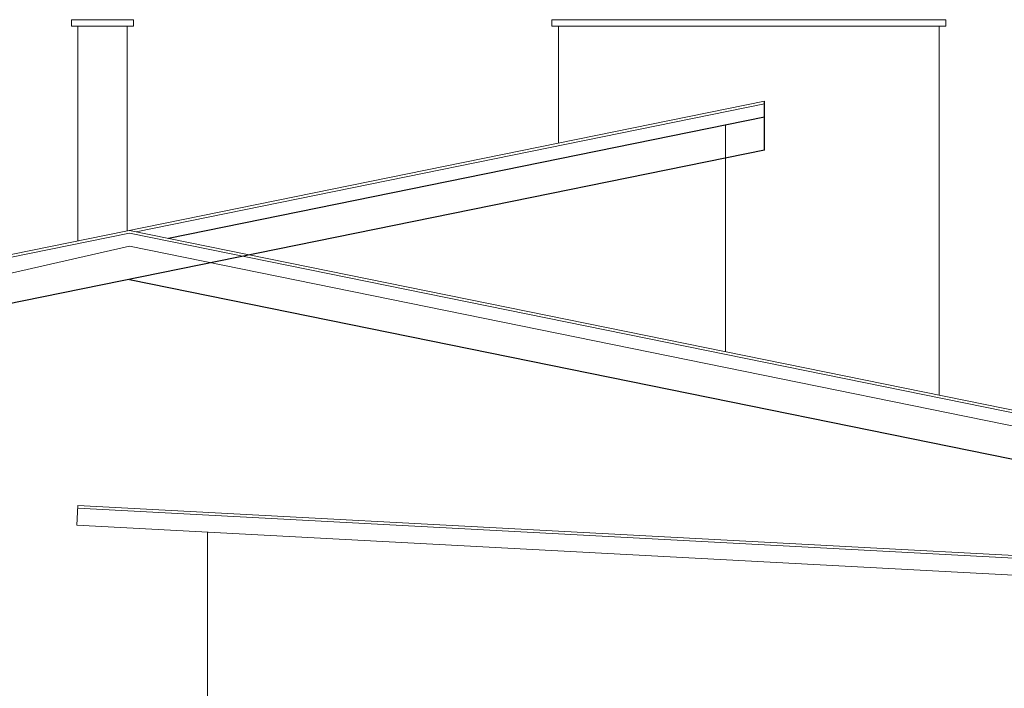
# Model space of a CAD drawing. Header units: millimetres. Extents: x 16698 to 93787, y -21104 to 39413.
# Tile 224 of 256: x 53240 to 54000, y 19997 to 20513. Entities that reach past the tile are written whole.
import ezdxf

# ---------------------------------------------------------------- set-up
doc = ezdxf.new("R2010")
doc.units = ezdxf.units.MM
doc.layers.add('Widok', color=1, linetype='Continuous', lineweight=15)

msp = doc.modelspace()

# ---------------------------------------------------------------- linework, layer by layer
at = {"layer": 'DEFPOINTS', "color": 6}
for points in [[(53815.13625, 20411.84374), (53815.13625, 20449.60072)], [(53815.13625, 20437.35521), (53355.25112, 20343.85447)], [(53815.13625, 20411.84374), (51813.6918, 20004.92356)], [(53325.13625, 20312.22024), (54360.13625, 20101.79103)]]:
    msp.add_lwpolyline(points, dxfattribs=at)
at = {"layer": 'Widok', "color": 1}
for points in [[(53280.13625, 20512.5598), (53328.13625, 20512.5598), (53328.13625, 20507.5598), (53280.13625, 20507.5598)], [(53651.13625, 20512.5598), (53955.13625, 20512.5598), (53955.13625, 20507.5598), (53651.13625, 20507.5598)]]:
    msp.add_lwpolyline(points, close=True, dxfattribs=at)
for points in [[(53285.13625, 20341.84469), (53285.13625, 20507.5598), (53323.13625, 20507.5598), (53323.13625, 20349.5706)], [(53656.13625, 20417.27391), (53656.13625, 20507.5598), (53950.13625, 20507.5598), (53950.13625, 20222.90644)], [(53815.13625, 20449.60072), (51813.6918, 20042.68054)], [(53815.13625, 20447.5598), (53330.15539, 20348.95676)], [(53355.25112, 20343.85447), (53815.13625, 20437.35521), (53815.13625, 20449.60072)], [(53785.13625, 20431.25581), (53785.13625, 20256.45313)], [(53325.13625, 20349.97722), (54460.13625, 20119.21668)], [(53325.13625, 20347.9363), (51813.6918, 20040.63962)], [(53325.13625, 20347.9363), (54460.13625, 20117.17576)], [(52278.13628, 20099.35128), (53325.13625, 20337.73172)], [(53325.13625, 20337.73172), (54460.13625, 20106.97117)], [(53285.13625, 20137.61154), (53284.33738, 20122.63283), (54615.13625, 20051.65689), (54615.13625, 20066.67821), (53285.13625, 20137.61154)], [(53285.02973, 20135.61438), (54615.02973, 20064.68105)], [(53385.13625, 20117.25689), (53385.13625, 19719.92356), (54515.13625, 19719.92356), (54515.13625, 20056.99022)]]:
    msp.add_lwpolyline(points, dxfattribs=at)

doc.saveas('drawing.dxf')
